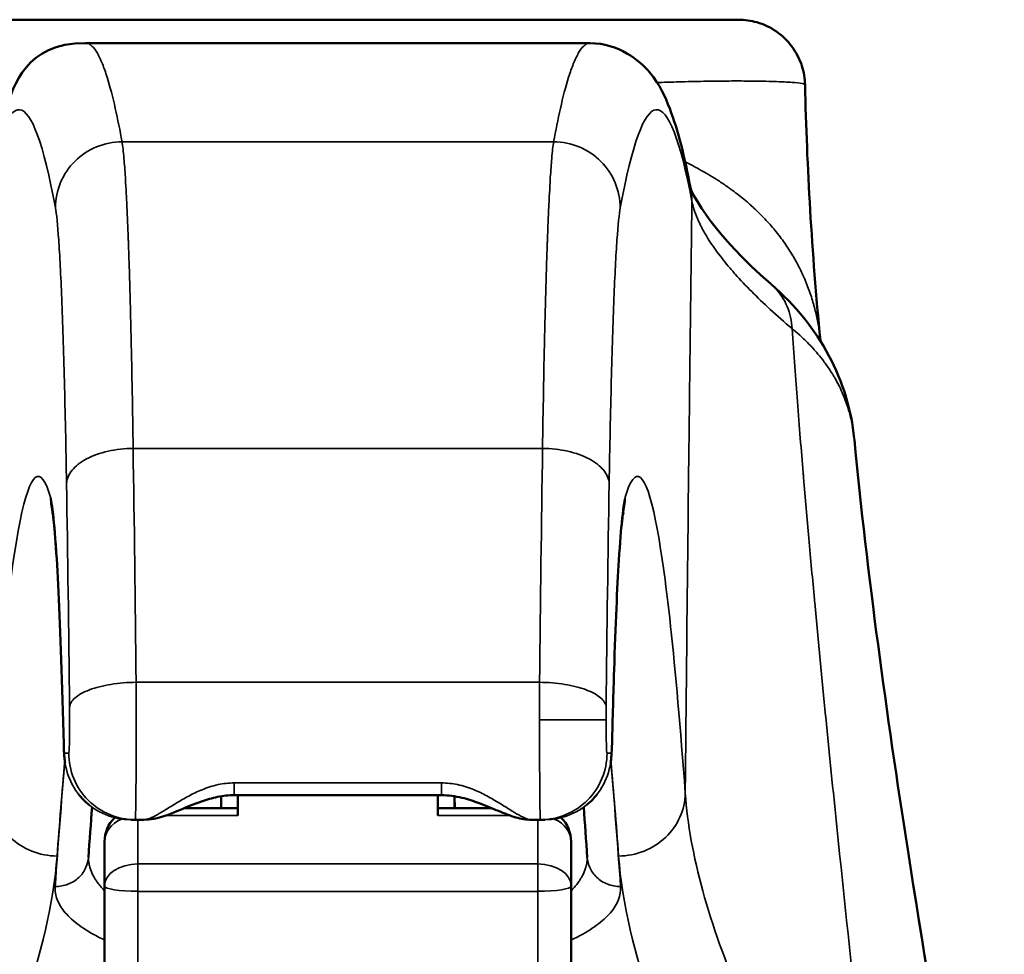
# Model space of a CAD drawing. Header units: inches. Extents: x 0 to 136, y 2 to 86.
# Tile 15 of 144: x 39.95 to 41.11, y 19.72 to 20.83. Entities that reach past the tile are written whole.
import ezdxf

# ---------------------------------------------------------------- set-up
doc = ezdxf.new("R2010")
doc.units = ezdxf.units.IN
doc.header["$LTSCALE"] = 4
doc.header["$MEASUREMENT"] = 0
doc.layers.add('Visible (ANSI)', color=7, linetype='Continuous', lineweight=50)
doc.layers.add('Visible Narrow (ANSI)', color=7, linetype='Continuous', lineweight=35)

msp = doc.modelspace()

# ---------------------------------------------------------------- linework, layer by layer
at = {"layer": 'Visible (ANSI)'}
for p, q in [((39.8535, 20.8275), (40.8002, 20.8275)), ((40.6249, 20.8), (40.0288, 20.8)), ((40.6249, 20.8), (40.6249, 20.8)), ((40.8789, 20.7505), (40.8789, 20.7505)), ((40.8384, 20.5155), (40.8384, 20.5155)), ((40.8614, 20.4776), (40.8614, 20.4776)), ((40.8492, 20.4751), (40.8492, 20.4751)), ((40.8707, 20.4566), (40.8707, 20.4566)), ((40.8985, 20.4274), (40.8985, 20.4274)), ((40.1893, 19.9249), (40.1893, 19.9249)), ((40.1888, 19.8962), (40.1891, 19.9104)), ((40.1891, 19.9086), (40.1891, 19.8962)), ((40.4493, 19.9116), (40.2044, 19.9116)), ((40.2087, 19.8875), (40.2087, 19.9116)), ((40.445, 19.9116), (40.445, 19.8875)), ((40.4649, 19.8962), (40.4646, 19.9104)), ((40.4646, 19.91), (40.4646, 19.8962)), ((40.0367, 19.9013), (40.0367, 19.9013)), ((40.1262, 19.8962), (40.1262, 19.8962)), ((40.2087, 19.8962), (40.145, 19.8962)), ((40.5088, 19.8962), (40.445, 19.8962)), ((40.5275, 19.8962), (40.5275, 19.8962)), ((40.617, 19.9013), (40.617, 19.9013)), ((40.0824, 19.8827), (40.0862, 19.8827)), ((40.0863, 19.8827), (40.0876, 19.8827)), ((40.0876, 19.8827), (40.0978, 19.8827)), ((40.5559, 19.8827), (40.5661, 19.8827)), ((40.5661, 19.8827), (40.5674, 19.8827)), ((40.5713, 19.8827), (40.5676, 19.8827)), ((40.0513, 19.8044), (40.0513, 19.8569)), ((40.6024, 19.8569), (40.6024, 19.8044)), ((40.0513, 19.8044), (40.0513, 19.3718)), ((40.6024, 19.8044), (40.6024, 19.7035))]:
    msp.add_line(p, q, dxfattribs=at)
for centre, start, end in [((40.0906, 19.8569), 134.2878, 180), ((40.0906, 19.8569), 131.9132, 131.9175), ((40.5631, 19.8569), 48.0825, 48.0868), ((40.5631, 19.8569), 0, 45.7122)]:
    msp.add_arc(centre, 0.0394, start, end, dxfattribs=at)
for points, knots in [([(40.8002, 20.8275), (40.8039, 20.8275), (40.8076, 20.8273), (40.8148, 20.8263), (40.8184, 20.8255), (40.8301, 20.8222), (40.8379, 20.8184), (40.852, 20.8087), (40.8582, 20.8027), (40.8684, 20.789), (40.8725, 20.7812), (40.8775, 20.7658), (40.8788, 20.7581), (40.8789, 20.7505)], [0, 0, 0, 0, 0.0281367, 0.0281367, 0.0557283, 0.0557283, 0.120561, 0.120561, 0.1854409, 0.1854409, 0.2506331, 0.2506331, 0.3086227, 0.3086227, 0.3086227, 0.3086227]), ([(39.9099, 20.628), (39.9172, 20.6665), (39.9244, 20.6964), (39.9447, 20.749), (39.9566, 20.8), (40.0288, 20.8)], [0, 0, 0, 0, 2.032568, 2.032568, 4.075039, 4.075039, 4.075039, 4.075039]), ([(40.6249, 20.7998), (40.6581, 20.7998), (40.6839, 20.7792), (40.7078, 20.7502), (40.7135, 20.7368), (40.7292, 20.6961), (40.7364, 20.6661), (40.7438, 20.6275)], [0, 0, 0, 0, 0.970725, 0.970725, 2.045486, 2.045486, 4.078885, 4.078885, 4.078885, 4.078885]), ([(40.9371, 20.3318), (40.9525, 20.1713), (40.9753, 20.0075), (41.0349, 19.624), (41.0742, 19.4038), (41.1143, 19.1858)], [0, 0, 0, 0, 1.240066, 1.240066, 2.974807, 2.974807, 2.974807, 2.974807]), ([(40.0029, 19.972), (40.0012, 20.0438), (39.9991, 20.1054), (39.9946, 20.1977), (39.9918, 20.2317), (39.9901, 20.2432), (39.9899, 20.244), (39.9899, 20.244)], [0, 0, 0, 0, 0.750652, 0.750652, 1.499954, 1.499954, 1.605123, 1.605123, 1.605123, 1.605123]), ([(40.6638, 20.244), (40.6638, 20.244), (40.6638, 20.244), (40.6636, 20.2432), (40.6632, 20.2401), (40.6615, 20.2261), (40.6602, 20.2099), (40.6569, 20.1569), (40.6549, 20.1125), (40.6524, 20.0324), (40.6515, 20.0032), (40.6508, 19.972)], [0.096156, 0.096156, 0.096156, 0.096156, 0.120408, 0.120408, 0.310638, 0.310638, 0.729836, 0.729836, 1.380051, 1.380051, 1.706059, 1.706059, 1.706059, 1.706059]), ([(40.6644, 20.2453), (40.6644, 20.2453), (40.6641, 20.2446), (40.6637, 20.2432), (40.6637, 20.2431), (40.6636, 20.243)], [1.0495061, 1.0495061, 1.0495061, 1.0495061, 1.3200819, 1.3200819, 1.3367525, 1.3367525, 1.3367525, 1.3367525]), ([(40.0046, 19.9497), (40.0045, 19.95), (40.0045, 19.9502), (40.0042, 19.9522), (40.004, 19.9538), (40.0037, 19.9569), (40.0036, 19.9583), (40.0033, 19.9623), (40.0032, 19.9648), (40.0031, 19.9691), (40.003, 19.9707), (40.003, 19.9725)], [0.28376642, 0.28376642, 0.28376642, 0.28376642, 0.28609175, 0.28609175, 0.30051585, 0.30051585, 0.31744386, 0.31744386, 0.34849, 0.34849, 0.36558023, 0.36558023, 0.36558023, 0.36558023]), ([(40.6508, 19.9725), (40.6507, 19.9685), (40.6505, 19.9651), (40.6502, 19.9596), (40.6501, 19.9573), (40.6496, 19.9529), (40.6494, 19.9513), (40.6491, 19.9497)], [0, 0, 0, 0, 0.03910252, 0.03910252, 0.06791225, 0.06791225, 0.08168272, 0.08168272, 0.08168272, 0.08168272]), ([(40.2044, 19.9117), (40.1978, 19.9117), (40.1911, 19.9109), (40.1782, 19.9083), (40.1718, 19.9064), (40.1568, 19.9012), (40.1485, 19.8977), (40.13, 19.89), (40.1204, 19.8859), (40.1056, 19.8831), (40.1018, 19.8827), (40.0978, 19.8827)], [0, 0, 0, 0, 0.0501463, 0.0501463, 0.1032611, 0.1032611, 0.1823771, 0.1823771, 0.2927216, 0.2927216, 0.3286049, 0.3286049, 0.3286049, 0.3286049]), ([(40.5559, 19.8827), (40.5493, 19.8827), (40.543, 19.8838), (40.5303, 19.8874), (40.5237, 19.8901), (40.5095, 19.8959), (40.5019, 19.8992), (40.4874, 19.9046), (40.4806, 19.9069), (40.4658, 19.9105), (40.4576, 19.9117), (40.4493, 19.9117)], [0, 0, 0, 0, 0.0600032, 0.0600032, 0.1337416, 0.1337416, 0.2077701, 0.2077701, 0.2659553, 0.2659553, 0.328481, 0.328481, 0.328481, 0.328481])]:
    msp.add_open_spline(points, degree=3, knots=knots, dxfattribs=at)
for points in [[(40.8789, 20.7505), (40.881, 20.6532), (40.8868, 20.5539), (40.897, 20.4486)], [(40.7438, 20.628), (40.745, 20.6219), (40.7716, 20.5728), (40.8384, 20.5155)], [(40.8387, 20.5152), (40.8965, 20.4655), (40.9302, 20.4004), (40.937, 20.333)], [(39.9901, 20.243), (39.9896, 20.2445), (39.9893, 20.2453), (39.9893, 20.2453)], [(40.0328, 19.9003), (40.0282, 19.904), (40.024, 19.9083), (40.0203, 19.913)], [(40.6334, 19.913), (40.6298, 19.9083), (40.6256, 19.904), (40.621, 19.9003)], [(40.0364, 19.8975), (40.035, 19.8784), (40.0336, 19.8585), (40.0321, 19.8379)], [(40.6216, 19.8379), (40.6202, 19.8585), (40.6187, 19.8784), (40.6173, 19.8975)], [(40.0863, 19.8827), (40.0862, 19.8827), (40.0862, 19.8827), (40.0862, 19.8827)], [(40.5676, 19.8827), (40.5675, 19.8827), (40.5675, 19.8827), (40.5674, 19.8827)]]:
    msp.add_open_spline(points, degree=3, dxfattribs=at)
at = {"layer": 'Visible Narrow (ANSI)'}
for p, q in [((40.0575, 20.7482), (40.0575, 20.7482)), ((40.5962, 20.7482), (40.5962, 20.7482)), ((40.0674, 20.7063), (40.0674, 20.7063)), ((40.5863, 20.7063), (40.5863, 20.7063)), ((40.0719, 20.6834), (40.5818, 20.6834)), ((40.6789, 20.6832), (40.6789, 20.6832)), ((40.0743, 20.662), (40.0743, 20.662)), ((40.5794, 20.662), (40.5794, 20.662)), ((40.6661, 20.6336), (40.6661, 20.6336)), ((40.5755, 20.5927), (40.5755, 20.5927)), ((40.085, 20.3213), (40.5687, 20.3213)), ((40.0885, 20.045), (40.5652, 20.045)), ((40.5651, 20.0008), (40.6438, 20.0008)), ((40.0037, 19.9614), (40.0089, 19.9614)), ((40.65, 19.9614), (40.6449, 19.9614)), ((40.2044, 19.9261), (40.4493, 19.9261)), ((40.2044, 19.9116), (40.2044, 19.9261)), ((40.4493, 19.9261), (40.4493, 19.9116)), ((40.0823, 19.8827), (40.0862, 19.8827)), ((40.0906, 19.8304), (40.0906, 19.8827)), ((40.2087, 19.8875), (40.1229, 19.8875)), ((40.5308, 19.8875), (40.445, 19.8875)), ((40.5631, 19.8827), (40.5631, 19.8304)), ((40.5676, 19.8827), (40.5714, 19.8827)), ((40.0906, 19.8304), (40.0906, 19.7981)), ((40.0906, 19.8304), (40.5631, 19.8304)), ((40.5631, 19.8304), (40.5631, 19.7981)), ((40.0906, 19.3788), (40.0906, 19.7981)), ((40.0906, 19.7981), (40.5631, 19.7981)), ((40.5631, 19.7981), (40.5631, 19.3788))]:
    msp.add_line(p, q, dxfattribs=at)
for centre, major_axis, ratio, start_param, end_param in [((39.9728, 13.9061), (0, 6.382), 0.026177, 6.195662, 6.627344), ((40.0566, 19.5688), (-0.0038, 1.5146), 0.023002, 5.032166, 5.232321), ((40.5971, 19.5688), (0.0038, 1.5146), 0.023002, 1.050865, 1.25102), ((39.9688, 19.3829), (0, 1.69), 0.026177, 5.096077, 5.271699), ((40.6751, 19.5738), (0.004, 1.4288), 0.023902, 1.054197, 1.256548), ((39.9853, 19.3426), (0, 0.9247), 0.026177, 5.463872, 6.195729), ((40.5652, 20.0064), (-0.0002, -0.1022), 0.000277, 4.324963, 4.767275), ((40.0089, 20.0008), (0, -0.0394), 0.026177, 6.282304, 8.238253), ((40.6446, 20.0026), (0, -0.0341), 0.022834, 4.324991, 4.767304), ((40.0037, 20.0008), (0, -0.0394), 0.026177, 5.46396, 6.283167), ((40.65, 20.0008), (0, -0.0394), 0.026177, 0.000019, 0.819225), ((40.0906, 19.8569), (-0.0394, 0), 0.777677, 5.230498, 6.283185), ((40.0906, 19.8569), (-0.0394, 0), 0.777677, 5.187621, 5.187859), ((40.0906, 19.8569), (-0.0394, 0), 0.777611, 4.783071, 4.783083), ((40.5631, 19.8569), (0.0394, 0), 0.777677, 1.095326, 1.095564), ((40.5631, 19.8569), (0.0394, 0), 0.777677, 0, 1.052688), ((40.0906, 19.8044), (-0.0394, 0), 0.661754, 4.712389, 6.283185), ((40.5631, 19.8044), (0.0394, 0), 0.661754, 0, 1.570796), ((40.0906, 19.8044), (-0.0394, 0), 0.159593, 0, 1.570796), ((40.5631, 19.8044), (0.0394, 0), 0.159593, 4.712389, 6.283185)]:
    msp.add_ellipse(centre, major_axis=major_axis, ratio=ratio, start_param=start_param, end_param=end_param, dxfattribs=at)
for points, knots in [([(40.0288, 20.8), (40.0291, 20.8), (40.0293, 20.8), (40.0295, 20.8), (40.0307, 20.7998), (40.0319, 20.7995), (40.033, 20.7989), (40.0341, 20.7983), (40.0352, 20.7975), (40.0363, 20.7964), (40.0385, 20.7944), (40.0407, 20.7914), (40.0427, 20.7879), (40.0448, 20.7843), (40.0467, 20.78), (40.0487, 20.7753), (40.0506, 20.7705), (40.0524, 20.7653), (40.0542, 20.7597), (40.0577, 20.7484), (40.0609, 20.7358), (40.0639, 20.7228), (40.0668, 20.7097), (40.0695, 20.6963), (40.0719, 20.6834)], [0.493529, 0.493529, 0.493529, 0.493529, 0.5, 0.5, 0.5, 0.53125, 0.53125, 0.53125, 0.5625, 0.5625, 0.5625, 0.625, 0.625, 0.625, 0.6875, 0.6875, 0.6875, 0.75, 0.75, 0.75, 0.875, 0.875, 0.875, 1, 1, 1, 1]), ([(40.5818, 20.6834), (40.5842, 20.6963), (40.5895, 20.7231), (40.5976, 20.7548), (40.605, 20.7758), (40.6109, 20.7885), (40.6162, 20.7958), (40.6207, 20.7991), (40.6232, 20.7999), (40.6247, 20.8), (40.6249, 20.8)], [0, 0, 0, 0, 0.125, 0.25, 0.3125, 0.375, 0.4375, 0.46875, 0.5, 0.5064807, 0.5064807, 0.5064807, 0.5064807]), ([(40.704, 20.7533), (40.7119, 20.7536), (40.7195, 20.7538), (40.7266, 20.754), (40.7273, 20.754), (40.728, 20.7541), (40.7287, 20.7541), (40.7398, 20.7544), (40.7499, 20.7546), (40.7592, 20.7548), (40.7599, 20.7548), (40.7606, 20.7548), (40.7613, 20.7548), (40.7703, 20.755), (40.7787, 20.7551), (40.7863, 20.7551), (40.7946, 20.7552), (40.8021, 20.7552), (40.809, 20.7551), (40.8097, 20.7551), (40.8104, 20.7551), (40.811, 20.7551), (40.8239, 20.755), (40.8346, 20.7548), (40.8435, 20.7545), (40.8441, 20.7545), (40.8446, 20.7545), (40.8452, 20.7544), (40.8537, 20.7541), (40.8605, 20.7538), (40.8657, 20.7533), (40.8661, 20.7532), (40.8665, 20.7532), (40.8668, 20.7532), (40.8717, 20.7527), (40.8751, 20.7522), (40.877, 20.7517), (40.8772, 20.7516), (40.8773, 20.7516), (40.8775, 20.7515), (40.8784, 20.7513), (40.8789, 20.7509), (40.8789, 20.7506), (40.8789, 20.7506), (40.8789, 20.7506), (40.8789, 20.7505)], [0.6375478, 0.6375478, 0.6375478, 0.6375478, 0.65625, 0.65625, 0.65625, 0.6581247, 0.6581247, 0.6581247, 0.6875, 0.6875, 0.6875, 0.6897461, 0.6897461, 0.6897461, 0.71875, 0.71875, 0.71875, 0.75, 0.75, 0.75, 0.7529961, 0.7529961, 0.7529961, 0.8125, 0.8125, 0.8125, 0.8162445, 0.8162445, 0.8162445, 0.875, 0.875, 0.875, 0.8794971, 0.8794971, 0.8794971, 0.9375, 0.9375, 0.9375, 0.9427334, 0.9427334, 0.9427334, 0.9743539, 0.9743539, 0.9743539, 0.9757356, 0.9757356, 0.9757356, 0.9757356]), ([(39.9085, 20.6131), (39.9225, 20.6864), (39.9367, 20.7225), (39.9508, 20.7212), (39.965, 20.7199), (39.9791, 20.6812), (39.9932, 20.6054)], [0, 0, 0, 0, 0.5, 0.5, 0.5, 1, 1, 1, 1]), ([(40.6606, 20.6054), (40.6746, 20.6812), (40.6887, 20.7199), (40.7029, 20.7212), (40.717, 20.7225), (40.7312, 20.6864), (40.7452, 20.6131)], [0.0000406, 0.0000406, 0.0000406, 0.0000406, 0.5, 0.5, 0.5, 1, 1, 1, 1]), ([(39.9932, 20.6054), (39.9932, 20.6156), (39.9953, 20.6258), (40.0032, 20.6446), (40.009, 20.6532), (40.0236, 20.6677), (40.0323, 20.6734), (40.0513, 20.6813), (40.0616, 20.6833), (40.0719, 20.6834)], [0, 0, 0, 0, 0.25, 0.25, 0.5, 0.5, 0.75, 0.75, 1, 1, 1, 1]), ([(40.0719, 20.6834), (40.0727, 20.6786), (40.0734, 20.6718), (40.0741, 20.6636), (40.0747, 20.6569), (40.0753, 20.6494), (40.0758, 20.6411), (40.0759, 20.6391), (40.076, 20.6371), (40.0761, 20.6351), (40.0765, 20.6298), (40.0768, 20.6243), (40.077, 20.6186), (40.0773, 20.6129), (40.0776, 20.607), (40.0779, 20.601), (40.0782, 20.595), (40.0784, 20.5889), (40.0787, 20.5827), (40.0788, 20.5796), (40.0789, 20.5766), (40.079, 20.5734), (40.0791, 20.5718), (40.0792, 20.5702), (40.0792, 20.5687), (40.0793, 20.5672), (40.0793, 20.5658), (40.0794, 20.564), (40.0794, 20.5622), (40.0795, 20.5599), (40.0796, 20.5577), (40.0797, 20.5555), (40.0798, 20.5534), (40.0798, 20.5513), (40.08, 20.547), (40.0801, 20.5426), (40.0803, 20.5381), (40.0806, 20.5291), (40.0808, 20.52), (40.0811, 20.5105), (40.0814, 20.5011), (40.0816, 20.4914), (40.0819, 20.4816), (40.0821, 20.4731), (40.0823, 20.4645), (40.0825, 20.4557), (40.0825, 20.4543), (40.0826, 20.4528), (40.0826, 20.4513), (40.0831, 20.4308), (40.0835, 20.4095), (40.0839, 20.3878), (40.0843, 20.3661), (40.0847, 20.3438), (40.085, 20.3213)], [0, 0, 0, 0, 0.125, 0.125, 0.125, 0.225928, 0.225928, 0.225928, 0.25, 0.25, 0.25, 0.3125, 0.3125, 0.3125, 0.375, 0.375, 0.375, 0.4375, 0.4375, 0.4375, 0.46875, 0.46875, 0.46875, 0.484375, 0.484375, 0.484375, 0.5, 0.5, 0.5, 0.515625, 0.515625, 0.515625, 0.53125, 0.53125, 0.53125, 0.5625, 0.5625, 0.5625, 0.625, 0.625, 0.625, 0.6875, 0.6875, 0.6875, 0.741064, 0.741064, 0.741064, 0.75, 0.75, 0.75, 0.875, 0.875, 0.875, 1, 1, 1, 1]), ([(40.5687, 20.3213), (40.569, 20.3438), (40.5694, 20.3661), (40.5698, 20.3878), (40.5702, 20.4095), (40.5706, 20.4308), (40.5711, 20.4513), (40.5711, 20.4528), (40.5712, 20.4543), (40.5712, 20.4557), (40.5714, 20.4645), (40.5716, 20.4731), (40.5718, 20.4816), (40.5721, 20.4914), (40.5724, 20.5011), (40.5726, 20.5105), (40.5729, 20.52), (40.5732, 20.5291), (40.5735, 20.5381), (40.5736, 20.5426), (40.5737, 20.547), (40.5739, 20.5513), (40.574, 20.5534), (40.574, 20.5555), (40.5741, 20.5577), (40.5742, 20.5599), (40.5743, 20.5622), (40.5743, 20.564), (40.5744, 20.5658), (40.5745, 20.5672), (40.5745, 20.5687), (40.5746, 20.5702), (40.5746, 20.5718), (40.5747, 20.5734), (40.5748, 20.5766), (40.5749, 20.5796), (40.575, 20.5827), (40.5753, 20.5889), (40.5756, 20.595), (40.5758, 20.601), (40.5761, 20.607), (40.5764, 20.6129), (40.5767, 20.6186), (40.577, 20.6243), (40.5773, 20.6298), (40.5776, 20.6351), (40.5777, 20.6371), (40.5778, 20.6391), (40.5779, 20.6411), (40.5785, 20.6494), (40.579, 20.6569), (40.5796, 20.6636), (40.5803, 20.6718), (40.581, 20.6786), (40.5818, 20.6834)], [0, 0, 0, 0, 0.125, 0.125, 0.125, 0.25, 0.25, 0.25, 0.258938, 0.258938, 0.258938, 0.3125, 0.3125, 0.3125, 0.375, 0.375, 0.375, 0.4375, 0.4375, 0.4375, 0.46875, 0.46875, 0.46875, 0.484375, 0.484375, 0.484375, 0.5, 0.5, 0.5, 0.515625, 0.515625, 0.515625, 0.53125, 0.53125, 0.53125, 0.5625, 0.5625, 0.5625, 0.625, 0.625, 0.625, 0.6875, 0.6875, 0.6875, 0.75, 0.75, 0.75, 0.774075, 0.774075, 0.774075, 0.875, 0.875, 0.875, 1, 1, 1, 1]), ([(40.5818, 20.6834), (40.6025, 20.6833), (40.6231, 20.6748), (40.6377, 20.6602), (40.6521, 20.6458), (40.6603, 20.6256), (40.6606, 20.6054)], [0, 0, 0, 0, 0.503, 0.503, 0.503, 1, 1, 1, 1]), ([(40.7373, 20.6595), (40.7403, 20.658), (40.7434, 20.6564), (40.7465, 20.6548), (40.7499, 20.653), (40.7534, 20.6512), (40.7569, 20.6492), (40.7603, 20.6473), (40.7638, 20.6453), (40.7673, 20.6432), (40.7708, 20.6411), (40.7742, 20.6389), (40.7777, 20.6367), (40.7794, 20.6355), (40.7812, 20.6344), (40.7829, 20.6332), (40.7837, 20.6327), (40.7845, 20.6321), (40.7854, 20.6315), (40.7863, 20.6308), (40.7873, 20.6302), (40.788, 20.6297), (40.7887, 20.6292), (40.7892, 20.6288), (40.7897, 20.6285), (40.7902, 20.6281), (40.7909, 20.6276), (40.7914, 20.6272), (40.7926, 20.6263), (40.7938, 20.6255), (40.795, 20.6246), (40.7974, 20.6228), (40.7999, 20.6209), (40.8025, 20.6188), (40.805, 20.6168), (40.8077, 20.6146), (40.8103, 20.6123), (40.8116, 20.6112), (40.8129, 20.6101), (40.8143, 20.6088), (40.8157, 20.6076), (40.8172, 20.6063), (40.8184, 20.6051), (40.8197, 20.604), (40.8207, 20.603), (40.8218, 20.6019), (40.8229, 20.6009), (40.824, 20.5998), (40.8251, 20.5987), (40.8273, 20.5966), (40.8294, 20.5944), (40.8315, 20.5922), (40.8336, 20.59), (40.8356, 20.5878), (40.8375, 20.5856), (40.8395, 20.5834), (40.8413, 20.5812), (40.8433, 20.5788), (40.8453, 20.5764), (40.8474, 20.5737), (40.8493, 20.5712), (40.8513, 20.5686), (40.8531, 20.5661), (40.8548, 20.5636), (40.8583, 20.5586), (40.8615, 20.5537), (40.8644, 20.5488), (40.8673, 20.544), (40.8699, 20.5392), (40.8722, 20.5346), (40.8734, 20.5323), (40.8745, 20.53), (40.8755, 20.5277), (40.8761, 20.5265), (40.8766, 20.5254), (40.8771, 20.5243), (40.8776, 20.5232), (40.878, 20.5222), (40.8785, 20.521), (40.8791, 20.5197), (40.8797, 20.5182), (40.8803, 20.5168), (40.8809, 20.5153), (40.8814, 20.514), (40.8819, 20.5126), (40.883, 20.5098), (40.884, 20.507), (40.885, 20.5043), (40.8868, 20.4987), (40.8885, 20.4932), (40.8899, 20.4878), (40.8913, 20.4824), (40.8926, 20.477), (40.8936, 20.4718), (40.8941, 20.4692), (40.8946, 20.4665), (40.895, 20.4639), (40.8952, 20.4626), (40.8954, 20.4613), (40.8956, 20.46), (40.8958, 20.4588), (40.8959, 20.4576), (40.8961, 20.4562), (40.8963, 20.4548), (40.8965, 20.4532), (40.8967, 20.4516), (40.8968, 20.4506), (40.8969, 20.4496), (40.897, 20.4486)], [0.6492627, 0.6492627, 0.6492627, 0.6492627, 0.65625, 0.65625, 0.65625, 0.6640625, 0.6640625, 0.6640625, 0.671875, 0.671875, 0.671875, 0.6796875, 0.6796875, 0.6796875, 0.6835938, 0.6835938, 0.6835938, 0.6855469, 0.6855469, 0.6855469, 0.6875, 0.6875, 0.6875, 0.6894531, 0.6894531, 0.6894531, 0.6914062, 0.6914062, 0.6914062, 0.6953125, 0.6953125, 0.6953125, 0.703125, 0.703125, 0.703125, 0.7109375, 0.7109375, 0.7109375, 0.7148438, 0.7148438, 0.7148438, 0.71875, 0.71875, 0.71875, 0.7226562, 0.7226562, 0.7226562, 0.7265625, 0.7265625, 0.7265625, 0.734375, 0.734375, 0.734375, 0.7421875, 0.7421875, 0.7421875, 0.75, 0.75, 0.75, 0.7578125, 0.7578125, 0.7578125, 0.765625, 0.765625, 0.765625, 0.78125, 0.78125, 0.78125, 0.796875, 0.796875, 0.796875, 0.8046875, 0.8046875, 0.8046875, 0.8085938, 0.8085938, 0.8085938, 0.8125, 0.8125, 0.8125, 0.8164062, 0.8164062, 0.8164062, 0.8203125, 0.8203125, 0.8203125, 0.828125, 0.828125, 0.828125, 0.84375, 0.84375, 0.84375, 0.859375, 0.859375, 0.859375, 0.8671875, 0.8671875, 0.8671875, 0.8710938, 0.8710938, 0.8710938, 0.875, 0.875, 0.875, 0.8789062, 0.8789062, 0.8789062, 0.8814745, 0.8814745, 0.8814745, 0.8814745]), ([(39.9932, 20.6054), (39.9945, 20.5982), (39.9958, 20.5854), (39.9983, 20.5493), (39.9995, 20.526), (40.0018, 20.47), (40.0028, 20.4372), (40.0047, 20.3638), (40.0056, 20.3232), (40.0063, 20.2796)], [0, 0, 0, 0, 0.25, 0.25, 0.5, 0.5, 0.75, 0.75, 1, 1, 1, 1]), ([(40.6474, 20.2796), (40.6481, 20.3232), (40.649, 20.3638), (40.6509, 20.4372), (40.6519, 20.47), (40.6542, 20.526), (40.6554, 20.5493), (40.6579, 20.5854), (40.6592, 20.5982), (40.6606, 20.6054)], [0, 0, 0, 0, 0.25, 0.25, 0.5, 0.5, 0.75, 0.75, 1, 1, 1, 1]), ([(40.7452, 20.6131), (40.745, 20.5959), (40.7448, 20.5787), (40.7446, 20.5615), (40.7441, 20.5196), (40.7435, 20.4776), (40.743, 20.4354), (40.7425, 20.3932), (40.742, 20.3509), (40.7415, 20.3084), (40.7405, 20.2234), (40.7396, 20.1377), (40.7387, 20.0515), (40.7382, 20.0058), (40.7378, 19.9599), (40.7373, 19.9139)], [0, 0, 0, 0, 0.0750166, 0.0750166, 0.0750166, 0.2578171, 0.2578171, 0.2578171, 0.4406177, 0.4406177, 0.4406177, 0.8062189, 0.8062189, 0.8062189, 1, 1, 1, 1]), ([(40.8635, 20.4627), (40.8542, 20.4705), (40.8457, 20.4781), (40.8378, 20.4853), (40.8299, 20.4926), (40.8226, 20.4996), (40.8158, 20.5065), (40.8089, 20.5133), (40.8025, 20.5201), (40.7966, 20.5267), (40.7937, 20.53), (40.7909, 20.5333), (40.7881, 20.5366), (40.7854, 20.5398), (40.7828, 20.5431), (40.7804, 20.5462), (40.7779, 20.5493), (40.7757, 20.5522), (40.7736, 20.5552), (40.7689, 20.5616), (40.7646, 20.5682), (40.7609, 20.5746), (40.7603, 20.5755), (40.7598, 20.5764), (40.7593, 20.5774), (40.7585, 20.5788), (40.7576, 20.5804), (40.7569, 20.5817), (40.7562, 20.5831), (40.7556, 20.5844), (40.7549, 20.5857), (40.7543, 20.587), (40.7537, 20.5883), (40.7531, 20.5896), (40.7495, 20.5975), (40.7468, 20.6054), (40.7452, 20.6131)], [0, 0, 0, 0, 0.125, 0.125, 0.125, 0.25, 0.25, 0.25, 0.375, 0.375, 0.375, 0.4375, 0.4375, 0.4375, 0.5, 0.5, 0.5, 0.5625, 0.5625, 0.5625, 0.699136, 0.699136, 0.699136, 0.71875, 0.71875, 0.71875, 0.75, 0.75, 0.75, 0.78125, 0.78125, 0.78125, 0.8125, 0.8125, 0.8125, 1, 1, 1, 1]), ([(40.8635, 20.4627), (40.8631, 20.4718), (40.8611, 20.4808), (40.8577, 20.489), (40.8542, 20.4973), (40.8492, 20.5048), (40.843, 20.5112), (40.8415, 20.5127), (40.84, 20.5142), (40.8384, 20.5155)], [0.0000001, 0.0000001, 0.0000001, 0.0000001, 0.4160871, 0.4160871, 0.4160871, 0.8321779, 0.8321779, 0.8321779, 0.931711, 0.931711, 0.931711, 0.931711]), ([(40.9701, 19.3751), (40.9611, 19.4566), (40.9522, 19.5381), (40.9434, 19.62), (40.9432, 19.621), (40.9431, 19.622), (40.943, 19.623), (40.9341, 19.7059), (40.9252, 19.7892), (40.9164, 19.8744), (40.912, 19.9169), (40.9077, 19.9599), (40.9033, 20.0039), (40.9033, 20.0044), (40.9032, 20.0049), (40.9032, 20.0054), (40.8989, 20.0488), (40.8946, 20.0931), (40.8903, 20.1393), (40.8902, 20.1404), (40.8901, 20.1415), (40.89, 20.1426), (40.8878, 20.1663), (40.8855, 20.1904), (40.8833, 20.2153), (40.8813, 20.2384), (40.8792, 20.2622), (40.8771, 20.2867), (40.8769, 20.2886), (40.8768, 20.2905), (40.8766, 20.2924), (40.8744, 20.319), (40.8721, 20.3468), (40.8698, 20.3765), (40.8677, 20.4034), (40.8656, 20.4317), (40.8635, 20.4627)], [0, 0, 0, 0, 0.2469989, 0.2469989, 0.2469989, 0.25, 0.25, 0.25, 0.4999988, 0.4999988, 0.4999988, 0.625, 0.625, 0.625, 0.6264992, 0.6264992, 0.6264992, 0.75, 0.75, 0.75, 0.7529965, 0.7529965, 0.7529965, 0.8161761, 0.8161761, 0.8161761, 0.875, 0.875, 0.875, 0.8795144, 0.8795144, 0.8795144, 0.9428034, 0.9428034, 0.9428034, 1, 1, 1, 1]), ([(40.9371, 20.3318), (40.9371, 20.3323), (40.937, 20.3327), (40.937, 20.3332), (40.9369, 20.334), (40.9368, 20.3348), (40.9367, 20.3356), (40.9366, 20.3365), (40.9365, 20.3374), (40.9364, 20.338), (40.9363, 20.3387), (40.9363, 20.3392), (40.9362, 20.3397), (40.9361, 20.3402), (40.936, 20.3408), (40.936, 20.3414), (40.9358, 20.3425), (40.9356, 20.3437), (40.9354, 20.3448), (40.935, 20.3471), (40.9346, 20.3496), (40.9341, 20.3521), (40.9335, 20.3545), (40.9329, 20.3571), (40.9323, 20.3597), (40.9316, 20.3623), (40.9309, 20.365), (40.93, 20.3678), (40.9292, 20.3705), (40.9282, 20.3733), (40.9272, 20.3761), (40.9262, 20.379), (40.925, 20.382), (40.9237, 20.385), (40.9224, 20.3881), (40.921, 20.3911), (40.9195, 20.3942), (40.9187, 20.3958), (40.9179, 20.3974), (40.917, 20.399), (40.9166, 20.3998), (40.9162, 20.4006), (40.9157, 20.4014), (40.9153, 20.4021), (40.9149, 20.4029), (40.9144, 20.4038), (40.9139, 20.4047), (40.9132, 20.4058), (40.9126, 20.4068), (40.9122, 20.4076), (40.9117, 20.4084), (40.9112, 20.4091), (40.9111, 20.4093), (40.911, 20.4095), (40.9108, 20.4098), (40.9096, 20.4117), (40.9084, 20.4136), (40.9072, 20.4154), (40.9047, 20.4191), (40.9022, 20.4225), (40.8997, 20.4257), (40.8972, 20.429), (40.8948, 20.432), (40.8923, 20.4348), (40.8905, 20.4368), (40.8888, 20.4388), (40.8871, 20.4406), (40.8864, 20.4413), (40.8858, 20.442), (40.8852, 20.4426), (40.8806, 20.4475), (40.8763, 20.4515), (40.8726, 20.4549), (40.8689, 20.4582), (40.8658, 20.4608), (40.8635, 20.4627)], [0.4798732, 0.4798732, 0.4798732, 0.4798732, 0.484375, 0.484375, 0.484375, 0.4921875, 0.4921875, 0.4921875, 0.5, 0.5, 0.5, 0.5078125, 0.5078125, 0.5078125, 0.515625, 0.515625, 0.515625, 0.53125, 0.53125, 0.53125, 0.5625, 0.5625, 0.5625, 0.59375, 0.59375, 0.59375, 0.625, 0.625, 0.625, 0.6559741, 0.6559741, 0.6559741, 0.6875, 0.6875, 0.6875, 0.71875, 0.71875, 0.71875, 0.734375, 0.734375, 0.734375, 0.7421875, 0.7421875, 0.7421875, 0.75, 0.75, 0.75, 0.7578125, 0.7578125, 0.7578125, 0.7638537, 0.7638537, 0.7638537, 0.765625, 0.765625, 0.765625, 0.78125, 0.78125, 0.78125, 0.8125, 0.8125, 0.8125, 0.84375, 0.84375, 0.84375, 0.8664939, 0.8664939, 0.8664939, 0.875, 0.875, 0.875, 0.9375, 0.9375, 0.9375, 1, 1, 1, 1]), ([(40.0063, 20.2796), (40.0065, 20.285), (40.0087, 20.2904), (40.0168, 20.3003), (40.0227, 20.3049), (40.0372, 20.3126), (40.0459, 20.3158), (40.0647, 20.32), (40.0748, 20.3212), (40.085, 20.3213)], [0, 0, 0, 0, 0.25, 0.25, 0.5, 0.5, 0.75, 0.75, 1, 1, 1, 1]), ([(40.5687, 20.3213), (40.5789, 20.3212), (40.589, 20.32), (40.6078, 20.3158), (40.6165, 20.3126), (40.631, 20.3049), (40.6369, 20.3003), (40.645, 20.2904), (40.6472, 20.285), (40.6474, 20.2796)], [0, 0, 0, 0, 0.25, 0.25, 0.5, 0.5, 0.75, 0.75, 1, 1, 1, 1]), ([(40.7373, 19.9139), (40.726, 20.0689), (40.7142, 20.1769), (40.7023, 20.2357), (40.6904, 20.2945), (40.6783, 20.3039), (40.6663, 20.2637)], [0, 0, 0, 0, 0.5, 0.5, 0.5, 1, 1, 1, 1]), ([(40.6663, 20.2637), (40.6649, 20.2588), (40.6634, 20.2487), (40.6606, 20.2186), (40.6592, 20.1986), (40.6565, 20.1491), (40.6553, 20.1198), (40.6529, 20.0528), (40.6518, 20.0151), (40.6508, 19.9739)], [0, 0, 0, 0, 0.25, 0.25, 0.5, 0.5, 0.75, 0.75, 1, 1, 1, 1]), ([(40.0098, 20.0155), (40.0101, 20.0193), (40.0123, 20.0231), (40.0204, 20.0301), (40.0263, 20.0334), (40.0408, 20.0388), (40.0494, 20.041), (40.0682, 20.0441), (40.0784, 20.0449), (40.0885, 20.045)], [0, 0, 0, 0, 0.25, 0.25, 0.5, 0.5, 0.75, 0.75, 1, 1, 1, 1]), ([(40.0885, 20.045), (40.0886, 20.0275), (40.0886, 20.008), (40.0886, 19.9889), (40.0886, 19.9887), (40.0886, 19.9886), (40.0886, 19.9884), (40.0886, 19.979), (40.0886, 19.9697), (40.0885, 19.9607), (40.0885, 19.9561), (40.0885, 19.9516), (40.0885, 19.9473), (40.0885, 19.9452), (40.0885, 19.9431), (40.0885, 19.9409), (40.0884, 19.9387), (40.0884, 19.9364), (40.0884, 19.9347), (40.0884, 19.933), (40.0884, 19.9319), (40.0884, 19.9305), (40.0884, 19.9292), (40.0884, 19.9277), (40.0884, 19.9263), (40.0883, 19.9234), (40.0883, 19.9205), (40.0883, 19.9177), (40.0882, 19.9119), (40.0882, 19.9062), (40.0881, 19.901), (40.0881, 19.8994), (40.0881, 19.8979), (40.088, 19.8965), (40.088, 19.8932), (40.0879, 19.8903), (40.0879, 19.888), (40.0878, 19.8847), (40.0877, 19.8827), (40.0876, 19.8827)], [0, 0, 0, 0, 0.25, 0.25, 0.25, 0.252186, 0.252186, 0.252186, 0.375, 0.375, 0.375, 0.4375, 0.4375, 0.4375, 0.46875, 0.46875, 0.46875, 0.5, 0.5, 0.5, 0.53125, 0.53125, 0.53125, 0.5625, 0.5625, 0.5625, 0.625, 0.625, 0.625, 0.75, 0.75, 0.75, 0.787998, 0.787998, 0.787998, 0.875, 0.875, 0.875, 1, 1, 1, 1]), ([(40.5652, 20.045), (40.5753, 20.0449), (40.5855, 20.0441), (40.6043, 20.041), (40.6129, 20.0388), (40.6274, 20.0334), (40.6333, 20.0301), (40.6414, 20.0231), (40.6437, 20.0193), (40.6439, 20.0155)], [0, 0, 0, 0, 0.25, 0.25, 0.5, 0.5, 0.75, 0.75, 1, 1, 1, 1]), ([(40.5661, 19.8827), (40.566, 19.8827), (40.5659, 19.886), (40.5658, 19.8917), (40.5657, 19.8929), (40.5657, 19.8942), (40.5657, 19.8956), (40.5656, 19.9015), (40.5655, 19.909), (40.5654, 19.9173), (40.5654, 19.9203), (40.5654, 19.9235), (40.5654, 19.9267), (40.5653, 19.9359), (40.5653, 19.9457), (40.5652, 19.9556), (40.5651, 19.9713), (40.5651, 19.9869), (40.5651, 20.0008)], [0, 0, 0, 0, 0.205426, 0.205426, 0.205426, 0.25, 0.25, 0.25, 0.432777, 0.432777, 0.432777, 0.5, 0.5, 0.5, 0.692058, 0.692058, 0.692058, 1, 1, 1, 1]), ([(40.6449, 19.9614), (40.6447, 19.9614), (40.6446, 19.9624), (40.6443, 19.9664), (40.6442, 19.9693), (40.644, 19.9766), (40.644, 19.9809), (40.6439, 19.9905), (40.6438, 19.9956), (40.6438, 20.0008)], [0, 0, 0, 0, 0.25, 0.25, 0.5, 0.5, 0.75, 0.75, 1, 1, 1, 1]), ([(40.0876, 19.8827), (40.0773, 19.8827), (40.067, 19.8847), (40.0574, 19.8887), (40.0479, 19.8926), (40.0392, 19.8985), (40.0319, 19.9057), (40.0246, 19.913), (40.0188, 19.9217), (40.0149, 19.9313), (40.0109, 19.9408), (40.0089, 19.9511), (40.0089, 19.9614)], [0, 0, 0, 0, 0.249808, 0.249808, 0.249808, 0.5, 0.5, 0.5, 0.750192, 0.750192, 0.750192, 1, 1, 1, 1]), ([(40.6449, 19.9614), (40.6449, 19.9511), (40.6428, 19.9408), (40.6389, 19.9313), (40.6349, 19.9217), (40.6291, 19.913), (40.6218, 19.9057), (40.6145, 19.8985), (40.6058, 19.8926), (40.5963, 19.8887), (40.5867, 19.8847), (40.5764, 19.8827), (40.5661, 19.8827)], [0, 0, 0, 0, 0.249808, 0.249808, 0.249808, 0.5, 0.5, 0.5, 0.750192, 0.750192, 0.750192, 1, 1, 1, 1]), ([(40.0978, 19.8827), (40.1019, 19.8827), (40.1071, 19.885), (40.1135, 19.8886), (40.1166, 19.8903), (40.1201, 19.8925), (40.1238, 19.8948), (40.1275, 19.8971), (40.1313, 19.8995), (40.1359, 19.9022), (40.1404, 19.9049), (40.1456, 19.908), (40.1507, 19.9107), (40.1557, 19.9135), (40.1606, 19.9158), (40.1664, 19.9181), (40.1721, 19.9204), (40.1788, 19.9226), (40.1853, 19.9241), (40.1918, 19.9255), (40.198, 19.9261), (40.2044, 19.9261)], [0, 0, 0, 0, 0.25, 0.25, 0.25, 0.375, 0.375, 0.375, 0.5, 0.5, 0.5, 0.625, 0.625, 0.625, 0.75, 0.75, 0.75, 0.875, 0.875, 0.875, 1, 1, 1, 1]), ([(40.4493, 19.9261), (40.4557, 19.9261), (40.4619, 19.9255), (40.4683, 19.9241), (40.4748, 19.9227), (40.4815, 19.9205), (40.4872, 19.9182), (40.493, 19.9159), (40.4979, 19.9135), (40.5029, 19.9108), (40.508, 19.9081), (40.5132, 19.905), (40.5178, 19.9023), (40.5224, 19.8995), (40.5262, 19.897), (40.53, 19.8947), (40.5338, 19.8923), (40.5374, 19.8901), (40.5406, 19.8883), (40.5471, 19.8847), (40.5519, 19.8827), (40.5559, 19.8827)], [0, 0, 0, 0, 0.125, 0.125, 0.125, 0.25, 0.25, 0.25, 0.375, 0.375, 0.375, 0.5, 0.5, 0.5, 0.625, 0.625, 0.625, 0.75, 0.75, 0.75, 1, 1, 1, 1]), ([(39.9164, 19.9139), (39.9165, 19.9043), (39.9186, 19.8946), (39.9266, 19.8768), (39.9324, 19.8686), (39.947, 19.8549), (39.9557, 19.8494), (39.9746, 19.8419), (39.9849, 19.8399), (39.9951, 19.8398)], [0, 0, 0, 0, 0.25, 0.25, 0.5, 0.5, 0.75, 0.75, 1, 1, 1, 1]), ([(40.6586, 19.8398), (40.6688, 19.8399), (40.6791, 19.8419), (40.6886, 19.8456), (40.698, 19.8494), (40.7067, 19.8549), (40.714, 19.8618), (40.7213, 19.8686), (40.7271, 19.8768), (40.7311, 19.8857), (40.7351, 19.8946), (40.7372, 19.9043), (40.7373, 19.9139)], [0, 0, 0, 0, 0.25, 0.25, 0.25, 0.5, 0.5, 0.5, 0.75, 0.75, 0.75, 1, 1, 1, 1]), ([(40.9701, 19.3751), (40.9532, 19.4001), (40.9371, 19.4249), (40.9218, 19.4493), (40.9058, 19.475), (40.8906, 19.5004), (40.8766, 19.5253), (40.8761, 19.5262), (40.8756, 19.527), (40.8751, 19.5279), (40.8476, 19.5767), (40.8242, 19.6234), (40.8048, 19.6681), (40.8046, 19.6687), (40.8043, 19.6692), (40.8041, 19.6697), (40.7651, 19.76), (40.7426, 19.8416), (40.7373, 19.9139)], [0, 0, 0, 0, 0.1197092, 0.1197092, 0.1197092, 0.2454941, 0.2454941, 0.2454941, 0.25, 0.25, 0.25, 0.4970014, 0.4970014, 0.4970014, 0.5, 0.5, 0.5, 1, 1, 1, 1]), ([(40.0321, 19.8379), (40.0318, 19.834), (40.0308, 19.8301), (40.0292, 19.8265), (40.0273, 19.822), (40.0245, 19.8179), (40.0208, 19.8144), (40.0172, 19.811), (40.0127, 19.8084), (40.008, 19.8065), (40.0032, 19.8047), (39.998, 19.8038), (39.9928, 19.8038)], [0.0465678, 0.0465678, 0.0465678, 0.0465678, 0.25, 0.25, 0.25, 0.5, 0.5, 0.5, 0.75, 0.75, 0.75, 1, 1, 1, 1]), ([(40.0321, 19.8381), (40.0321, 19.8371), (40.0322, 19.836), (40.0323, 19.8348), (40.0324, 19.8336), (40.0326, 19.8322), (40.0329, 19.8306), (40.0332, 19.829), (40.0336, 19.8272), (40.0341, 19.8255), (40.0352, 19.8222), (40.0363, 19.8195), (40.0377, 19.817), (40.0383, 19.8157), (40.039, 19.8145), (40.0396, 19.8134), (40.0402, 19.8124), (40.0407, 19.8116), (40.0416, 19.8104), (40.0424, 19.8092), (40.0435, 19.8077), (40.0447, 19.8062), (40.0458, 19.8048), (40.0469, 19.8035), (40.0481, 19.8022), (40.0491, 19.8011), (40.0502, 19.7999), (40.0513, 19.7988)], [0.0320832, 0.0320832, 0.0320832, 0.0320832, 0.0625, 0.0625, 0.0625, 0.09375, 0.09375, 0.09375, 0.125, 0.125, 0.125, 0.1875, 0.1875, 0.1875, 0.21875, 0.21875, 0.21875, 0.25, 0.25, 0.25, 0.28125, 0.28125, 0.28125, 0.3125, 0.3125, 0.3125, 0.3398981, 0.3398981, 0.3398981, 0.3398981]), ([(40.6024, 19.7988), (40.6035, 19.7999), (40.6046, 19.8011), (40.6056, 19.8022), (40.6068, 19.8035), (40.6079, 19.8048), (40.6091, 19.8062), (40.6102, 19.8077), (40.6114, 19.8093), (40.6122, 19.8105), (40.613, 19.8117), (40.6135, 19.8125), (40.6141, 19.8135), (40.6147, 19.8145), (40.6154, 19.8157), (40.6161, 19.817), (40.6174, 19.8195), (40.6186, 19.8222), (40.6196, 19.8255), (40.6201, 19.8272), (40.6206, 19.829), (40.6209, 19.8306), (40.6212, 19.8322), (40.6213, 19.8336), (40.6214, 19.8348), (40.6215, 19.836), (40.6216, 19.8371), (40.6216, 19.8381)], [0.6601231, 0.6601231, 0.6601231, 0.6601231, 0.6875, 0.6875, 0.6875, 0.71875, 0.71875, 0.71875, 0.75, 0.75, 0.75, 0.78125, 0.78125, 0.78125, 0.8125, 0.8125, 0.8125, 0.875, 0.875, 0.875, 0.90625, 0.90625, 0.90625, 0.9375, 0.9375, 0.9375, 0.9681628, 0.9681628, 0.9681628, 0.9681628]), ([(40.6216, 19.8379), (40.6219, 19.834), (40.6228, 19.8301), (40.6244, 19.8264), (40.6264, 19.822), (40.6293, 19.8179), (40.6329, 19.8144), (40.6366, 19.811), (40.6409, 19.8083), (40.6457, 19.8065), (40.6505, 19.8047), (40.6557, 19.8037), (40.6609, 19.8038)], [0.0465629, 0.0465629, 0.0465629, 0.0465629, 0.25, 0.25, 0.25, 0.5, 0.5, 0.5, 0.75, 0.75, 0.75, 1, 1, 1, 1]), ([(39.9928, 19.8038), (39.9925, 19.7986), (39.9933, 19.7935), (39.9953, 19.7883), (39.9973, 19.7832), (40.0005, 19.778), (40.0048, 19.7729), (40.0091, 19.7678), (40.0146, 19.7628), (40.0211, 19.7581), (40.0276, 19.7533), (40.0353, 19.7486), (40.0439, 19.7441), (40.0463, 19.7429), (40.0487, 19.7417), (40.0513, 19.7406)], [0.0000134, 0.0000134, 0.0000134, 0.0000134, 0.12575, 0.12575, 0.12575, 0.2515, 0.2515, 0.2515, 0.37725, 0.37725, 0.37725, 0.503, 0.503, 0.503, 0.5375605, 0.5375605, 0.5375605, 0.5375605]), ([(40.6024, 19.7406), (40.605, 19.7417), (40.6074, 19.7429), (40.6185, 19.7486), (40.6261, 19.7532), (40.6391, 19.7628), (40.6446, 19.7678), (40.6576, 19.7831), (40.6616, 19.7934), (40.6609, 19.8038)], [0.4624883, 0.4624883, 0.4624883, 0.4624883, 0.497, 0.497, 0.62275, 0.62275, 0.7485, 0.7485, 1, 1, 1, 1])]:
    msp.add_open_spline(points, degree=3, knots=knots, dxfattribs=at)
for points in [[(40.7452, 20.6132), (40.7452, 20.618), (40.7447, 20.6228), (40.7438, 20.6275)], [(39.9874, 20.2637), (39.9874, 20.2569), (39.9883, 20.2501), (39.99, 20.2435)], [(40.6637, 20.2435), (40.6655, 20.2501), (40.6664, 20.2569), (40.6663, 20.2637)], [(40.003, 19.9725), (40.003, 19.9729), (40.0029, 19.9734), (40.003, 19.9738)], [(40.6508, 19.9738), (40.6508, 19.9734), (40.6508, 19.9729), (40.6508, 19.9725)], [(40.0042, 19.9521), (40.0009, 19.9154), (39.9979, 19.8774), (39.9951, 19.8398)], [(40.0037, 19.9614), (40.0037, 19.9408), (40.0207, 19.8998), (40.0617, 19.8827), (40.0823, 19.8827)], [(40.5714, 19.8827), (40.592, 19.8827), (40.633, 19.8998), (40.65, 19.9408), (40.65, 19.9614)], [(40.6586, 19.8398), (40.6558, 19.8774), (40.6528, 19.9154), (40.6495, 19.9521)], [(39.9928, 19.8038), (39.9963, 19.8531), (40.0001, 19.9033), (40.0044, 19.9509)], [(40.6493, 19.9509), (40.6536, 19.9033), (40.6574, 19.8531), (40.6609, 19.8038)], [(39.9951, 19.8398), (39.991, 19.7845), (39.9767, 19.7234), (39.9523, 19.6569)], [(40.7014, 19.6569), (40.677, 19.7234), (40.6627, 19.7845), (40.6586, 19.8398)]]:
    msp.add_open_spline(points, degree=3, dxfattribs=at)

doc.saveas('drawing.dxf')
